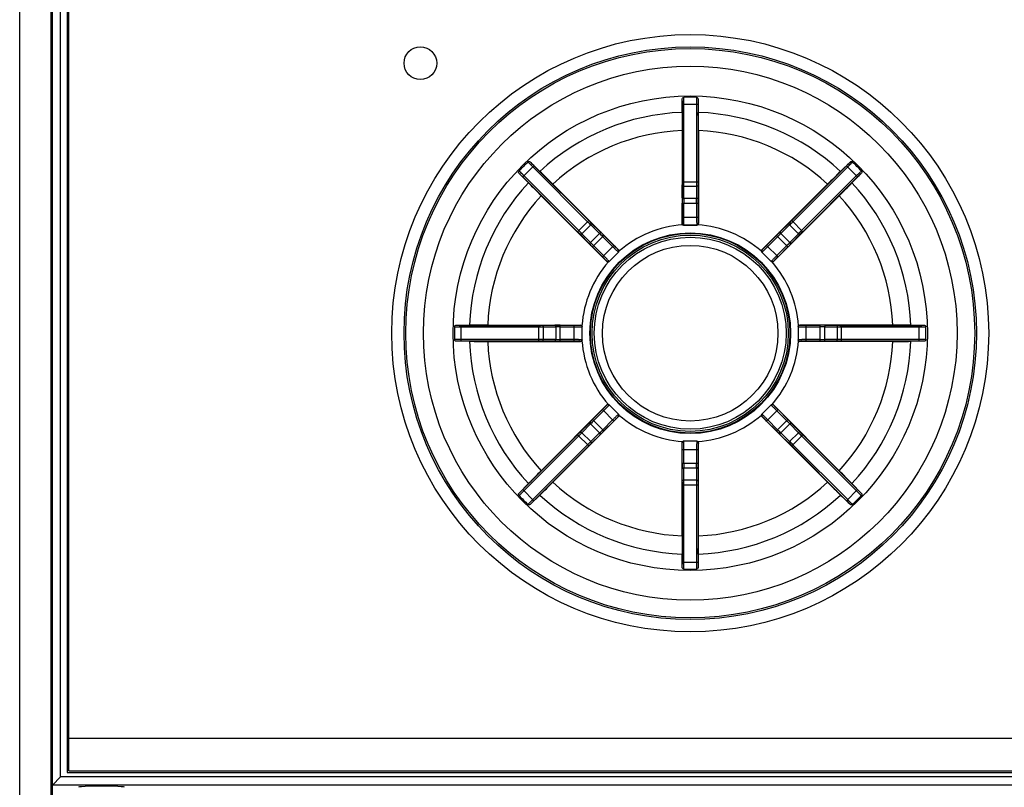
# Model space of a CAD drawing. Header units: millimetres. Extents: x 0 to 1500, y 0 to 2000.
# Tile 16 of 30: x 741 to 801, y 978 to 1025. Entities that reach past the tile are written whole.
import ezdxf

# ---------------------------------------------------------------- set-up
doc = ezdxf.new("R2010")
doc.units = ezdxf.units.MM
doc.header["$LTSCALE"] = 130.37037
doc.layers.get('0').update_dxf_attribs({"linetype": 'CONTINUOUS'})
doc.layers.add('00_COMPONENTS', color=7, linetype='CONTINUOUS')

msp = doc.modelspace()

# ---------------------------------------------------------------- linework, layer by layer
at = {"color": 7, "linetype": 'CONTINUOUS'}
msp.add_line((740.701, 892.476), (740.701, 1068.976), dxfattribs=at)
at = {"layer": '00_COMPONENTS', "color": 7, "linetype": 'CONTINUOUS'}
for p, q in [((743.201, 978.608), (743.201, 1066.976)), ((742.596, 1066.476), (742.596, 888.511)), ((742.701, 888.476), (742.701, 1066.476)), ((743.601, 1066.076), (743.601, 978.876)), ((743.701, 978.976), (743.701, 1065.976)), ((781.207, 1019.221), (781.217, 1020.058)), ((782.185, 1020.058), (782.195, 1019.221)), ((781.22, 1014.982), (781.22, 1019.725)), ((781.22, 1019.725), (782.182, 1019.725)), ((781.32, 1014.982), (781.32, 1019.725)), ((782.082, 1019.725), (782.082, 1014.982)), ((782.182, 1019.725), (782.182, 1014.982)), ((781.201, 1018.11), (781.201, 1012.426)), ((782.201, 1018.11), (782.201, 1012.426)), ((771.462, 1015.284), (772.143, 1015.965)), ((771.909, 1016.202), (772.508, 1015.617)), ((772.072, 1015.894), (775.425, 1012.541)), ((772.143, 1015.965), (775.496, 1012.611)), ((787.906, 1012.611), (791.259, 1015.965)), ((787.977, 1012.541), (791.33, 1015.894)), ((790.894, 1015.617), (791.493, 1016.202)), ((791.259, 1015.965), (791.94, 1015.284)), ((771.809, 1014.919), (771.224, 1015.517)), ((774.816, 1011.931), (771.462, 1015.284)), ((774.886, 1012.001), (771.533, 1015.355)), ((791.869, 1015.355), (788.516, 1012.001)), ((791.94, 1015.284), (788.587, 1011.931)), ((792.178, 1015.517), (791.593, 1014.919)), ((773.298, 1014.836), (777.317, 1010.817)), ((781.21, 1014.007), (781.219, 1014.76)), ((781.22, 1014.982), (782.182, 1014.982)), ((781.31, 1013.952), (781.319, 1014.705)), ((781.319, 1014.705), (782.084, 1014.705)), ((782.084, 1014.705), (782.092, 1013.952)), ((782.184, 1014.76), (782.192, 1014.007)), ((790.105, 1014.836), (786.085, 1010.817)), ((772.59, 1014.129), (776.61, 1010.11)), ((782.092, 1013.952), (781.31, 1013.952)), ((790.812, 1014.129), (786.792, 1010.11)), ((781.208, 1012.826), (781.208, 1013.674)), ((781.208, 1013.674), (782.194, 1013.674)), ((781.308, 1012.826), (781.308, 1013.674)), ((782.094, 1013.674), (782.094, 1012.826)), ((782.194, 1013.674), (782.194, 1012.826)), ((781.208, 1012.826), (782.194, 1012.826)), ((774.816, 1011.931), (775.496, 1012.611)), ((775.081, 1011.804), (775.622, 1012.345)), ((775.622, 1012.345), (776.161, 1011.819)), ((775.654, 1012.455), (776.193, 1011.929)), ((781.301, 1012.326), (781.242, 1012.345)), ((781.301, 1012.326), (782.101, 1012.326)), ((781.701, 1012.326), (781.301, 1012.326)), ((782.101, 1012.326), (781.701, 1012.326)), ((782.16, 1012.345), (782.101, 1012.326)), ((787.21, 1011.929), (787.748, 1012.455)), ((787.241, 1011.819), (787.78, 1012.345)), ((787.78, 1012.345), (788.321, 1011.804)), ((787.906, 1012.611), (788.587, 1011.931)), ((775.498, 1011.234), (774.972, 1011.773)), ((775.608, 1011.266), (775.081, 1011.804)), ((776.161, 1011.819), (775.608, 1011.266)), ((775.732, 1010.998), (776.429, 1011.695)), ((776.358, 1011.624), (776.958, 1011.024)), ((776.429, 1011.695), (777.029, 1011.095)), ((786.373, 1011.095), (786.973, 1011.695)), ((786.444, 1011.024), (787.044, 1011.624)), ((786.973, 1011.695), (787.67, 1010.998)), ((787.794, 1011.266), (787.241, 1011.819)), ((788.321, 1011.804), (787.794, 1011.266)), ((788.431, 1011.773), (787.904, 1011.234)), ((776.332, 1010.398), (775.732, 1010.998)), ((776.403, 1010.468), (775.803, 1011.068)), ((776.332, 1010.398), (777.029, 1011.095)), ((786.373, 1011.095), (787.07, 1010.398)), ((787.599, 1011.068), (786.999, 1010.468)), ((787.67, 1010.998), (787.07, 1010.398)), ((776.751, 1010.11), (777.317, 1010.676)), ((776.751, 1010.11), (777.317, 1010.676)), ((777.345, 1010.731), (777.317, 1010.676)), ((786.085, 1010.676), (786.057, 1010.731)), ((786.085, 1010.676), (786.651, 1010.11)), ((776.751, 1010.11), (776.696, 1010.082)), ((786.706, 1010.082), (786.651, 1010.11)), ((767.369, 1006.21), (768.206, 1006.22)), ((767.702, 1005.245), (767.702, 1006.207)), ((767.702, 1006.207), (772.445, 1006.207)), ((767.702, 1006.107), (772.445, 1006.107)), ((769.317, 1006.226), (775.001, 1006.226)), ((772.445, 1005.245), (772.445, 1006.207)), ((772.667, 1006.208), (773.42, 1006.217)), ((772.722, 1006.108), (773.475, 1006.117)), ((772.722, 1005.343), (772.722, 1006.108)), ((773.475, 1006.117), (773.475, 1005.335)), ((773.752, 1005.233), (773.752, 1006.219)), ((773.752, 1006.219), (774.601, 1006.219)), ((773.752, 1006.119), (774.601, 1006.119)), ((774.601, 1005.233), (774.601, 1006.219)), ((775.082, 1006.185), (775.101, 1006.126)), ((775.101, 1005.326), (775.101, 1006.126)), ((775.101, 1005.326), (775.101, 1006.126)), ((788.301, 1006.126), (788.32, 1006.185)), ((788.301, 1006.126), (788.301, 1005.326)), ((788.301, 1006.126), (788.301, 1005.326)), ((794.085, 1006.226), (788.401, 1006.226)), ((788.801, 1006.219), (789.65, 1006.219)), ((788.801, 1005.233), (788.801, 1006.219)), ((788.801, 1006.119), (789.65, 1006.119)), ((789.65, 1005.233), (789.65, 1006.219)), ((789.927, 1006.117), (790.68, 1006.108)), ((789.927, 1005.335), (789.927, 1006.117)), ((789.983, 1006.217), (790.736, 1006.208)), ((790.68, 1006.108), (790.68, 1005.343)), ((790.957, 1006.207), (795.7, 1006.207)), ((790.957, 1005.245), (790.957, 1006.207)), ((790.957, 1006.107), (795.7, 1006.107)), ((795.196, 1006.22), (796.033, 1006.21)), ((795.7, 1005.245), (795.7, 1006.207)), ((768.206, 1005.232), (767.369, 1005.241)), ((772.445, 1005.344), (767.702, 1005.344)), ((772.445, 1005.245), (767.702, 1005.245)), ((769.317, 1005.226), (775.001, 1005.226)), ((773.42, 1005.235), (772.667, 1005.243)), ((773.475, 1005.335), (772.722, 1005.343)), ((774.601, 1005.333), (773.752, 1005.333)), ((774.601, 1005.233), (773.752, 1005.233)), ((775.101, 1005.326), (775.082, 1005.267)), ((788.32, 1005.267), (788.301, 1005.326)), ((794.085, 1005.226), (788.401, 1005.226)), ((789.65, 1005.333), (788.801, 1005.333)), ((789.65, 1005.233), (788.801, 1005.233)), ((790.68, 1005.343), (789.927, 1005.335)), ((790.736, 1005.243), (789.983, 1005.235)), ((795.7, 1005.344), (790.957, 1005.344)), ((795.7, 1005.245), (790.957, 1005.245)), ((796.033, 1005.241), (795.196, 1005.232)), ((772.59, 997.322), (776.61, 1001.342)), ((776.696, 1001.37), (776.751, 1001.342)), ((777.317, 1000.776), (776.751, 1001.342)), ((777.317, 1000.776), (776.751, 1001.342)), ((786.651, 1001.342), (786.085, 1000.776)), ((786.651, 1001.342), (786.085, 1000.776)), ((786.651, 1001.342), (786.706, 1001.37)), ((790.812, 997.322), (786.792, 1001.342)), ((773.298, 996.615), (777.317, 1000.635)), ((775.732, 1000.454), (776.332, 1001.054)), ((775.803, 1000.383), (776.403, 1000.983)), ((776.332, 1001.054), (777.029, 1000.357)), ((777.317, 1000.776), (777.345, 1000.721)), ((786.057, 1000.721), (786.085, 1000.776)), ((790.105, 996.615), (786.085, 1000.635)), ((786.373, 1000.357), (787.07, 1001.054)), ((786.999, 1000.983), (787.599, 1000.383)), ((787.07, 1001.054), (787.67, 1000.454)), ((774.972, 999.679), (775.498, 1000.217)), ((775.081, 999.647), (775.608, 1000.186)), ((775.608, 1000.186), (776.161, 999.633)), ((775.732, 1000.454), (776.429, 999.757)), ((776.958, 1000.427), (776.358, 999.827)), ((777.029, 1000.357), (776.429, 999.757)), ((786.973, 999.757), (786.373, 1000.357)), ((787.044, 999.827), (786.444, 1000.427)), ((786.973, 999.757), (787.67, 1000.454)), ((787.241, 999.633), (787.794, 1000.186)), ((787.794, 1000.186), (788.321, 999.647)), ((787.904, 1000.217), (788.431, 999.679)), ((771.462, 996.167), (774.816, 999.521)), ((771.533, 996.097), (774.886, 999.45)), ((774.816, 999.521), (775.496, 998.84)), ((775.622, 999.106), (775.081, 999.647)), ((776.161, 999.633), (775.622, 999.106)), ((776.193, 999.523), (775.654, 998.996)), ((787.748, 998.996), (787.21, 999.523)), ((787.78, 999.106), (787.241, 999.633)), ((788.321, 999.647), (787.78, 999.106)), ((787.906, 998.84), (788.587, 999.521)), ((788.516, 999.45), (791.869, 996.097)), ((788.587, 999.521), (791.94, 996.167)), ((775.425, 998.911), (772.072, 995.557)), ((775.496, 998.84), (772.143, 995.487)), ((781.201, 993.341), (781.201, 999.026)), ((781.242, 999.107), (781.301, 999.126)), ((782.101, 999.126), (781.301, 999.126)), ((782.101, 999.126), (781.301, 999.126)), ((782.101, 999.126), (782.16, 999.107)), ((782.201, 993.341), (782.201, 999.026)), ((791.259, 995.487), (787.906, 998.84)), ((791.33, 995.557), (787.977, 998.911)), ((781.208, 997.777), (781.208, 998.626)), ((781.208, 998.626), (782.194, 998.626)), ((781.308, 997.777), (781.308, 998.626)), ((782.094, 998.626), (782.094, 997.777)), ((782.194, 998.626), (782.194, 997.777)), ((781.208, 997.777), (782.194, 997.777)), ((781.219, 996.691), (781.21, 997.444)), ((781.319, 996.747), (781.31, 997.5)), ((781.31, 997.5), (782.092, 997.5)), ((782.092, 997.5), (782.084, 996.747)), ((782.192, 997.444), (782.184, 996.691)), ((771.224, 995.934), (771.809, 996.533)), ((781.22, 991.727), (781.22, 996.469)), ((781.22, 996.469), (782.182, 996.469)), ((782.084, 996.747), (781.319, 996.747)), ((781.32, 991.727), (781.32, 996.469)), ((782.082, 996.469), (782.082, 991.727)), ((782.182, 996.469), (782.182, 991.727)), ((791.593, 996.533), (792.178, 995.934)), ((771.462, 996.167), (772.143, 995.487)), ((772.508, 995.834), (771.909, 995.249)), ((791.493, 995.249), (790.894, 995.834)), ((791.259, 995.487), (791.94, 996.167)), ((781.217, 991.394), (781.207, 992.231)), ((782.195, 992.231), (782.185, 991.394)), ((781.22, 991.727), (782.182, 991.727)), ((743.701, 980.976), (871.701, 980.976)), ((743.701, 978.976), (871.701, 978.976)), ((742.702, 978.108), (743.201, 978.608)), ((872.201, 978.608), (743.201, 978.608)), ((743.601, 978.876), (743.617, 978.892)), ((743.601, 978.876), (871.801, 978.876)), ((742.702, 978.108), (742.701, 978.107)), ((872.7, 978.108), (742.702, 978.108))]:
    msp.add_line(p, q, dxfattribs=at)
for centre, radius in [((781.701, 1005.726), 18.25), ((765.201, 1022.226), 1), ((781.701, 1005.726), 17.5), ((781.701, 1005.726), 17.395), ((781.701, 1005.726), 16.317), ((781.701, 1005.726), 14.5), ((781.701, 1005.726), 6.135), ((781.701, 1005.726), 6.1), ((781.701, 1005.726), 6), ((781.701, 1005.726), 5.868), ((781.701, 1005.726), 5.368)]:
    msp.add_circle(centre, radius, dxfattribs=at)
for centre, radius, start, end in [((781.7, 973.203), 46.94, 89.99901, 90.46825), ((781.702, 973.203), 46.94, 89.53175, 90.00099), ((781.701, 1005.726), 13.504, 92.09705, 132.90295), ((874.579, 1018.172), 93.378, 179.35679, 180.03817), ((679.911, 1018.125), 102.291, 359.99152, 0.61352), ((781.701, 1005.726), 13.504, 47.09705, 87.90295), ((781.701, 1005.726), 12.394, 92.31198, 132.68802), ((781.701, 1005.726), 12.394, 47.31198, 87.68802), ((804.699, 982.728), 46.94, 134.53076, 135.46924), ((758.703, 982.728), 46.94, 44.53076, 45.46924), ((700.956, 942.517), 102.291, 44.99152, 45.61352), ((856.177, 948.852), 93.378, 134.35679, 135.03817), ((781.701, 1005.726), 13.504, 137.09705, 177.90295), ((838.575, 1080.201), 93.378, 224.35679, 225.03817), ((762.588, 1014.97), 18.632, 359.35604, 0.03836), ((752.208, 1014.967), 29.111, 359.48482, 0.03069), ((813.979, 1014.978), 31.896, 179.99314, 180.49135), ((802.596, 1014.979), 20.414, 179.99142, 180.61419), ((718.492, 1086.47), 102.291, 314.99152, 315.61352), ((781.701, 1005.726), 13.504, 2.09705, 42.90295), ((781.701, 1005.726), 12.394, 137.31198, 177.68802), ((811.834, 1013.679), 30.626, 179.38586, 180.00853), ((802.577, 1013.678), 21.269, 179.26305, 180.01022), ((762.682, 1013.69), 19.412, 359.95404, 0.77269), ((754.244, 1013.693), 27.95, 359.96166, 0.64394), ((781.701, 1005.726), 12.394, 2.31198, 42.68802), ((797.982, 1035.092), 31.896, 224.99314, 225.49135), ((789.933, 1027.044), 20.414, 224.99142, 225.61419), ((781.701, 1005.726), 6.635, 93.96513, 131.03489), ((781.301, 1012.426), 0.1, 180.00331, 269.99669), ((782.101, 1012.426), 0.1, 270.0033, 359.9967), ((781.701, 1005.726), 6.635, 48.96513, 86.03487), ((774.722, 1025.777), 18.632, 314.35604, 315.03836), ((767.381, 1033.114), 29.111, 314.48482, 315.03069), ((761.649, 998.747), 18.632, 44.35604, 45.03836), ((754.312, 991.406), 29.111, 44.48482, 45.03069), ((762.621, 997.909), 19.412, 44.95404, 45.77269), ((756.652, 991.945), 27.95, 44.96166, 45.64394), ((808.632, 990.043), 30.626, 134.38586, 135.00853), ((802.086, 996.588), 21.269, 134.26305, 135.01022), ((811.067, 989.445), 31.896, 134.99314, 135.49135), ((803.019, 997.494), 20.414, 134.99142, 135.61419), ((797.384, 1032.657), 30.626, 224.38586, 225.00853), ((790.839, 1026.111), 21.269, 224.26305, 225.01022), ((773.884, 1024.806), 19.412, 314.95404, 315.77269), ((767.92, 1030.774), 27.95, 314.96166, 315.64394), ((777.246, 1010.746), 0.1, 315.0033, 44.9967), ((786.156, 1010.746), 0.1, 135.00331, 224.99669), ((781.701, 1005.726), 6.635, 138.96512, 176.03401), ((776.681, 1010.181), 0.1, 225.00331, 314.99669), ((786.722, 1010.181), 0.1, 225.0033, 314.9967), ((781.701, 1005.726), 6.635, 3.96485, 41.03484), ((814.225, 1005.726), 46.94, 179.53076, 180.46924), ((769.302, 903.935), 102.291, 89.99152, 90.61352), ((772.448, 1026.621), 20.414, 269.99142, 270.61419), ((772.449, 1038.003), 31.896, 269.99314, 270.49135), ((773.734, 978.269), 27.95, 89.96166, 90.64394), ((773.737, 986.707), 19.412, 89.95404, 90.77269), ((775.001, 1006.126), 0.1, 0.0033, 89.9967), ((788.401, 1006.126), 0.1, 90.00331, 179.99669), ((789.654, 975.593), 30.626, 89.38586, 90.00853), ((789.653, 984.85), 21.269, 89.26305, 90.01022), ((790.942, 1035.218), 29.111, 269.48482, 270.03069), ((790.945, 1024.839), 18.632, 269.35604, 270.03836), ((794.148, 912.848), 93.378, 89.35679, 90.03817), ((749.178, 1005.726), 46.94, 359.53076, 0.46924), ((781.701, 1005.726), 13.504, 182.09705, 222.90295), ((769.255, 1098.604), 93.378, 269.35679, 270.03817), ((781.701, 1005.726), 12.394, 182.31198, 222.68802), ((772.46, 976.233), 29.111, 89.48482, 90.03069), ((772.457, 986.612), 18.632, 89.35604, 90.03836), ((773.748, 1035.858), 30.626, 269.38586, 270.00853), ((773.749, 1026.602), 21.269, 269.26305, 270.01022), ((775.001, 1005.326), 0.1, 270.00331, 359.99669), ((781.701, 1005.726), 6.635, 183.96485, 221.03484), ((781.701, 1005.726), 6.635, 318.96512, 356.03401), ((788.401, 1005.326), 0.1, 180.0033, 269.9967), ((789.665, 1024.744), 19.412, 269.95404, 270.77269), ((789.668, 1033.183), 27.95, 269.96166, 270.64394), ((790.954, 973.448), 31.896, 89.99314, 90.49135), ((790.954, 984.831), 20.414, 89.99142, 90.61419), ((781.701, 1005.726), 12.394, 317.31198, 357.68802), ((781.701, 1005.726), 13.504, 317.09705, 357.90295), ((794.101, 1107.516), 102.291, 269.99152, 270.61352), ((776.681, 1001.271), 0.1, 45.0033, 134.9967), ((786.722, 1001.271), 0.1, 45.00331, 134.99669), ((777.246, 1000.705), 0.1, 315.00331, 44.99669), ((781.701, 1005.726), 6.635, 228.96513, 266.03487), ((781.701, 1005.726), 6.635, 273.96513, 311.03489), ((786.156, 1000.705), 0.1, 135.0033, 224.9967), ((795.482, 980.677), 27.95, 134.96166, 135.64394), ((789.518, 986.646), 19.412, 134.95404, 135.77269), ((772.563, 985.341), 21.269, 44.26305, 45.01022), ((766.018, 978.795), 30.626, 44.38586, 45.00853), ((760.383, 1013.958), 20.414, 314.99142, 315.61419), ((752.335, 1022.007), 31.896, 314.99314, 315.49135), ((761.316, 1014.864), 21.269, 314.26305, 315.01022), ((754.77, 1021.409), 30.626, 314.38586, 315.00853), ((806.75, 1019.507), 27.95, 224.96166, 225.64394), ((800.781, 1013.543), 19.412, 224.95404, 225.77269), ((809.09, 1020.046), 29.111, 224.48482, 225.03069), ((801.753, 1012.705), 18.632, 224.35604, 225.03836), ((796.021, 978.337), 29.111, 134.48482, 135.03069), ((788.68, 985.674), 18.632, 134.35604, 135.03836), ((781.301, 999.026), 0.1, 90.0033, 179.9967), ((782.101, 999.026), 0.1, 0.00331, 89.99669), ((773.469, 984.408), 20.414, 44.99142, 45.61419), ((765.42, 976.36), 31.896, 44.99314, 45.49135), ((809.158, 997.758), 27.95, 179.96166, 180.64394), ((800.72, 997.762), 19.412, 179.95404, 180.77269), ((760.825, 997.773), 21.269, 359.26305, 0.01022), ((751.568, 997.773), 30.626, 359.38586, 0.00853), ((844.91, 924.981), 102.291, 134.99152, 135.61352), ((724.828, 931.25), 93.378, 44.35679, 45.03817), ((707.226, 1062.599), 93.378, 314.35679, 315.03817), ((781.701, 1005.726), 12.394, 227.31198, 267.68802), ((760.806, 996.472), 20.414, 359.99142, 0.61419), ((749.424, 996.473), 31.896, 359.99314, 0.49135), ((811.194, 996.485), 29.111, 179.48482, 180.03069), ((800.814, 996.482), 18.632, 179.35604, 180.03836), ((781.701, 1005.726), 12.394, 272.31198, 312.68802), ((862.446, 1068.935), 102.291, 224.99152, 225.61352), ((781.701, 1005.726), 13.504, 227.09705, 267.90295), ((781.701, 1005.726), 13.504, 272.09705, 312.90295), ((804.699, 1028.723), 46.94, 224.53076, 225.46924), ((758.703, 1028.723), 46.94, 314.53076, 315.46924), ((883.492, 993.326), 102.291, 179.99152, 180.61352), ((688.823, 993.279), 93.378, 359.35679, 0.03817), ((781.7, 1038.249), 46.94, 269.53175, 270.00099), ((781.702, 1038.249), 46.94, 269.99901, 270.46825)]:
    msp.add_arc(centre, radius, start, end, dxfattribs=at)
msp.add_ellipse((745.701, 977.976), major_axis=(1.4, 0), ratio=0.052408, start_param=-0.000915, end_param=3.142507, dxfattribs=at)
for points, knots in [([(781.217, 1020.058), (781.217, 1020.08), (781.243, 1020.126), (781.292, 1020.141), (781.317, 1020.141)], [0, 0, 0, 0, 0.468272, 1, 1, 1, 1]), ([(781.22, 1019.725), (781.22, 1019.757), (781.22, 1019.868), (781.219, 1019.979), (781.217, 1020.058)], [0, 0, 0, 0, 0.292381, 1, 1, 1, 1]), ([(781.32, 1019.725), (781.32, 1019.765), (781.319, 1019.904), (781.319, 1020.043), (781.317, 1020.141)], [0, 0, 0, 0, 0.292415, 1, 1, 1, 1]), ([(782.086, 1020.141), (782.085, 1020.114), (782.083, 1019.976), (782.082, 1019.837), (782.082, 1019.725)], [0, 0, 0, 0, 0.191988, 1, 1, 1, 1]), ([(782.086, 1020.141), (782.11, 1020.141), (782.159, 1020.126), (782.185, 1020.08), (782.185, 1020.058)], [0, 0, 0, 0, 0.531729, 1, 1, 1, 1]), ([(782.185, 1020.058), (782.185, 1020.036), (782.183, 1019.925), (782.182, 1019.814), (782.182, 1019.725)], [0, 0, 0, 0, 0.19204, 1, 1, 1, 1]), ([(771.78, 1016.191), (771.798, 1016.208), (771.842, 1016.232), (771.894, 1016.218), (771.909, 1016.202)], [0, 0, 0, 0, 0.531729, 1, 1, 1, 1]), ([(771.78, 1016.191), (771.798, 1016.172), (771.895, 1016.072), (771.993, 1015.973), (772.072, 1015.894)], [0, 0, 0, 0, 0.191988, 1, 1, 1, 1]), ([(771.909, 1016.202), (771.924, 1016.187), (772.001, 1016.107), (772.079, 1016.028), (772.143, 1015.965)], [0, 0, 0, 0, 0.19204, 1, 1, 1, 1]), ([(791.259, 1015.965), (791.282, 1015.988), (791.361, 1016.066), (791.439, 1016.146), (791.493, 1016.202)], [0, 0, 0, 0, 0.292381, 1, 1, 1, 1]), ([(791.33, 1015.894), (791.359, 1015.923), (791.457, 1016.021), (791.554, 1016.12), (791.622, 1016.191)], [0, 0, 0, 0, 0.292415, 1, 1, 1, 1]), ([(791.493, 1016.202), (791.508, 1016.218), (791.56, 1016.232), (791.605, 1016.208), (791.622, 1016.191)], [0, 0, 0, 0, 0.468272, 1, 1, 1, 1]), ([(771.224, 1015.517), (771.209, 1015.533), (771.194, 1015.585), (771.219, 1015.629), (771.236, 1015.647)], [0, 0, 0, 0, 0.468272, 1, 1, 1, 1]), ([(771.462, 1015.284), (771.439, 1015.307), (771.36, 1015.385), (771.281, 1015.463), (771.224, 1015.517)], [0, 0, 0, 0, 0.292381, 1, 1, 1, 1]), ([(771.533, 1015.355), (771.504, 1015.384), (771.406, 1015.482), (771.307, 1015.579), (771.236, 1015.647)], [0, 0, 0, 0, 0.292415, 1, 1, 1, 1]), ([(792.166, 1015.647), (792.147, 1015.629), (792.047, 1015.532), (791.949, 1015.434), (791.869, 1015.355)], [0, 0, 0, 0, 0.191988, 1, 1, 1, 1]), ([(792.178, 1015.517), (792.162, 1015.503), (792.082, 1015.426), (792.004, 1015.348), (791.94, 1015.284)], [0, 0, 0, 0, 0.19204, 1, 1, 1, 1]), ([(792.166, 1015.647), (792.183, 1015.629), (792.208, 1015.585), (792.193, 1015.533), (792.178, 1015.517)], [0, 0, 0, 0, 0.531729, 1, 1, 1, 1]), ([(781.219, 1014.76), (781.219, 1014.753), (781.237, 1014.714), (781.286, 1014.705), (781.319, 1014.705)], [0, 0, 0, 0, 0.186443, 1, 1, 1, 1]), ([(782.184, 1014.76), (782.183, 1014.753), (782.165, 1014.714), (782.116, 1014.705), (782.084, 1014.705)], [0, 0, 0, 0, 0.186443, 1, 1, 1, 1]), ([(781.21, 1014.007), (781.21, 1014), (781.228, 1013.961), (781.277, 1013.952), (781.31, 1013.952)], [0, 0, 0, 0, 0.186443, 1, 1, 1, 1]), ([(782.192, 1014.007), (782.192, 1014), (782.174, 1013.961), (782.125, 1013.952), (782.092, 1013.952)], [0, 0, 0, 0, 0.186443, 1, 1, 1, 1]), ([(781.201, 1012.426), (781.203, 1012.428), (781.201, 1012.441), (781.205, 1012.462), (781.205, 1012.5), (781.206, 1012.549), (781.207, 1012.609), (781.208, 1012.702), (781.208, 1012.775), (781.208, 1012.826)], [0, 0, 0, 0, 0.022447, 0.081477, 0.174993, 0.299478, 0.45021, 0.621495, 1, 1, 1, 1]), ([(781.301, 1012.326), (781.304, 1012.329), (781.301, 1012.344), (781.305, 1012.372), (781.305, 1012.419), (781.306, 1012.48), (781.307, 1012.554), (781.308, 1012.671), (781.308, 1012.763), (781.308, 1012.826)], [0, 0, 0, 0, 0.022358, 0.081372, 0.174888, 0.299386, 0.450137, 0.621445, 1, 1, 1, 1]), ([(782.094, 1012.826), (782.094, 1012.763), (782.094, 1012.671), (782.095, 1012.554), (782.096, 1012.48), (782.097, 1012.418), (782.097, 1012.372), (782.101, 1012.344), (782.099, 1012.329), (782.101, 1012.326)], [0, 0, 0, 0, 0.379097, 0.550552, 0.701234, 0.825544, 0.918837, 0.977699, 1, 1, 1, 1]), ([(782.194, 1012.826), (782.194, 1012.775), (782.194, 1012.702), (782.195, 1012.608), (782.196, 1012.549), (782.197, 1012.5), (782.197, 1012.462), (782.201, 1012.441), (782.199, 1012.428), (782.201, 1012.426)], [0, 0, 0, 0, 0.379047, 0.550479, 0.701141, 0.825439, 0.918732, 0.977612, 1, 1, 1, 1]), ([(775.654, 1012.455), (775.659, 1012.45), (775.674, 1012.409), (775.645, 1012.369), (775.622, 1012.345)], [0, 0, 0, 0, 0.186443, 1, 1, 1, 1]), ([(787.748, 1012.455), (787.743, 1012.45), (787.728, 1012.409), (787.757, 1012.369), (787.78, 1012.345)], [0, 0, 0, 0, 0.186443, 1, 1, 1, 1]), ([(774.972, 1011.773), (774.977, 1011.768), (775.018, 1011.753), (775.058, 1011.782), (775.081, 1011.804)], [0, 0, 0, 0, 0.186443, 1, 1, 1, 1]), ([(776.193, 1011.929), (776.198, 1011.924), (776.213, 1011.883), (776.184, 1011.842), (776.161, 1011.819)], [0, 0, 0, 0, 0.186443, 1, 1, 1, 1]), ([(787.21, 1011.929), (787.204, 1011.924), (787.19, 1011.883), (787.218, 1011.842), (787.241, 1011.819)], [0, 0, 0, 0, 0.186443, 1, 1, 1, 1]), ([(788.431, 1011.773), (788.425, 1011.768), (788.385, 1011.753), (788.344, 1011.782), (788.321, 1011.804)], [0, 0, 0, 0, 0.186443, 1, 1, 1, 1]), ([(775.498, 1011.234), (775.503, 1011.229), (775.544, 1011.214), (775.584, 1011.243), (775.608, 1011.266)], [0, 0, 0, 0, 0.186443, 1, 1, 1, 1]), ([(776.958, 1011.024), (777.003, 1010.98), (777.068, 1010.915), (777.151, 1010.833), (777.205, 1010.781), (777.249, 1010.738), (777.282, 1010.705), (777.304, 1010.688), (777.313, 1010.676), (777.317, 1010.676)], [0, 0, 0, 0, 0.379097, 0.550552, 0.701234, 0.825544, 0.918837, 0.977699, 1, 1, 1, 1]), ([(777.029, 1011.095), (777.065, 1011.059), (777.117, 1011.007), (777.184, 1010.942), (777.226, 1010.9), (777.262, 1010.867), (777.288, 1010.84), (777.306, 1010.827), (777.314, 1010.817), (777.317, 1010.817)], [0, 0, 0, 0, 0.379047, 0.550479, 0.701141, 0.825439, 0.918732, 0.977612, 1, 1, 1, 1]), ([(786.085, 1010.817), (786.088, 1010.817), (786.096, 1010.827), (786.114, 1010.84), (786.14, 1010.867), (786.176, 1010.9), (786.219, 1010.942), (786.285, 1011.007), (786.337, 1011.059), (786.373, 1011.095)], [0, 0, 0, 0, 0.022447, 0.081477, 0.174993, 0.299478, 0.45021, 0.621495, 1, 1, 1, 1]), ([(786.085, 1010.676), (786.089, 1010.676), (786.098, 1010.688), (786.121, 1010.705), (786.153, 1010.739), (786.198, 1010.781), (786.251, 1010.833), (786.334, 1010.915), (786.399, 1010.98), (786.444, 1011.024)], [0, 0, 0, 0, 0.022358, 0.081372, 0.174888, 0.299386, 0.450137, 0.621445, 1, 1, 1, 1]), ([(787.904, 1011.234), (787.899, 1011.229), (787.858, 1011.214), (787.818, 1011.243), (787.794, 1011.266)], [0, 0, 0, 0, 0.186443, 1, 1, 1, 1]), ([(776.61, 1010.11), (776.61, 1010.113), (776.6, 1010.121), (776.587, 1010.139), (776.56, 1010.165), (776.527, 1010.201), (776.485, 1010.243), (776.419, 1010.31), (776.368, 1010.362), (776.332, 1010.398)], [0, 0, 0, 0, 0.022447, 0.081477, 0.174993, 0.299478, 0.45021, 0.621495, 1, 1, 1, 1]), ([(776.751, 1010.11), (776.751, 1010.114), (776.738, 1010.123), (776.722, 1010.145), (776.688, 1010.178), (776.646, 1010.223), (776.594, 1010.276), (776.512, 1010.359), (776.447, 1010.424), (776.403, 1010.468)], [0, 0, 0, 0, 0.022358, 0.081372, 0.174888, 0.299386, 0.450137, 0.621445, 1, 1, 1, 1]), ([(786.999, 1010.468), (786.955, 1010.424), (786.89, 1010.359), (786.808, 1010.275), (786.756, 1010.222), (786.714, 1010.178), (786.68, 1010.145), (786.664, 1010.123), (786.651, 1010.114), (786.651, 1010.11)], [0, 0, 0, 0, 0.379097, 0.550552, 0.701234, 0.825544, 0.918837, 0.977699, 1, 1, 1, 1]), ([(787.07, 1010.398), (787.034, 1010.362), (786.983, 1010.31), (786.917, 1010.243), (786.875, 1010.201), (786.842, 1010.165), (786.815, 1010.139), (786.802, 1010.121), (786.792, 1010.113), (786.792, 1010.11)], [0, 0, 0, 0, 0.379047, 0.550479, 0.701141, 0.825439, 0.918732, 0.977612, 1, 1, 1, 1]), ([(767.286, 1006.11), (767.286, 1006.135), (767.301, 1006.184), (767.347, 1006.21), (767.369, 1006.21)], [0, 0, 0, 0, 0.531729, 1, 1, 1, 1]), ([(767.286, 1006.11), (767.313, 1006.11), (767.451, 1006.108), (767.59, 1006.107), (767.702, 1006.107)], [0, 0, 0, 0, 0.191988, 1, 1, 1, 1]), ([(767.369, 1006.21), (767.391, 1006.21), (767.502, 1006.208), (767.613, 1006.207), (767.702, 1006.207)], [0, 0, 0, 0, 0.19204, 1, 1, 1, 1]), ([(772.667, 1006.208), (772.674, 1006.208), (772.713, 1006.19), (772.722, 1006.141), (772.722, 1006.108)], [0, 0, 0, 0, 0.186443, 1, 1, 1, 1]), ([(773.42, 1006.217), (773.427, 1006.217), (773.466, 1006.199), (773.475, 1006.15), (773.475, 1006.117)], [0, 0, 0, 0, 0.186443, 1, 1, 1, 1]), ([(774.601, 1006.219), (774.652, 1006.219), (774.725, 1006.219), (774.818, 1006.22), (774.878, 1006.221), (774.927, 1006.222), (774.965, 1006.222), (774.986, 1006.225), (774.999, 1006.224), (775.001, 1006.226)], [0, 0, 0, 0, 0.379047, 0.550479, 0.701141, 0.825439, 0.918732, 0.977612, 1, 1, 1, 1]), ([(774.601, 1006.119), (774.664, 1006.119), (774.756, 1006.119), (774.873, 1006.12), (774.947, 1006.121), (775.008, 1006.122), (775.055, 1006.122), (775.083, 1006.126), (775.098, 1006.123), (775.101, 1006.126)], [0, 0, 0, 0, 0.379097, 0.550552, 0.701234, 0.825544, 0.918837, 0.977699, 1, 1, 1, 1]), ([(788.301, 1006.126), (788.304, 1006.123), (788.319, 1006.126), (788.347, 1006.122), (788.394, 1006.122), (788.455, 1006.121), (788.53, 1006.12), (788.646, 1006.119), (788.738, 1006.119), (788.801, 1006.119)], [0, 0, 0, 0, 0.022358, 0.081372, 0.174888, 0.299386, 0.450137, 0.621445, 1, 1, 1, 1]), ([(788.401, 1006.226), (788.403, 1006.224), (788.416, 1006.225), (788.438, 1006.222), (788.475, 1006.222), (788.524, 1006.221), (788.584, 1006.22), (788.677, 1006.219), (788.751, 1006.219), (788.801, 1006.219)], [0, 0, 0, 0, 0.022447, 0.081477, 0.174993, 0.299478, 0.45021, 0.621495, 1, 1, 1, 1]), ([(789.983, 1006.217), (789.975, 1006.217), (789.936, 1006.199), (789.927, 1006.15), (789.927, 1006.117)], [0, 0, 0, 0, 0.186443, 1, 1, 1, 1]), ([(790.736, 1006.208), (790.728, 1006.208), (790.689, 1006.19), (790.68, 1006.141), (790.68, 1006.108)], [0, 0, 0, 0, 0.186443, 1, 1, 1, 1]), ([(795.7, 1006.207), (795.732, 1006.207), (795.843, 1006.207), (795.954, 1006.208), (796.033, 1006.21)], [0, 0, 0, 0, 0.292381, 1, 1, 1, 1]), ([(795.7, 1006.107), (795.741, 1006.107), (795.879, 1006.107), (796.018, 1006.108), (796.116, 1006.11)], [0, 0, 0, 0, 0.292415, 1, 1, 1, 1]), ([(796.033, 1006.21), (796.055, 1006.21), (796.102, 1006.184), (796.116, 1006.135), (796.116, 1006.11)], [0, 0, 0, 0, 0.468272, 1, 1, 1, 1]), ([(767.702, 1005.344), (767.662, 1005.344), (767.523, 1005.344), (767.384, 1005.343), (767.286, 1005.341)], [0, 0, 0, 0, 0.292415, 1, 1, 1, 1]), ([(767.369, 1005.241), (767.347, 1005.242), (767.301, 1005.268), (767.286, 1005.317), (767.286, 1005.341)], [0, 0, 0, 0, 0.468272, 1, 1, 1, 1]), ([(767.702, 1005.245), (767.67, 1005.245), (767.559, 1005.244), (767.448, 1005.243), (767.369, 1005.241)], [0, 0, 0, 0, 0.292381, 1, 1, 1, 1]), ([(772.667, 1005.243), (772.674, 1005.244), (772.713, 1005.262), (772.722, 1005.311), (772.722, 1005.343)], [0, 0, 0, 0, 0.186443, 1, 1, 1, 1]), ([(773.42, 1005.235), (773.427, 1005.235), (773.466, 1005.253), (773.475, 1005.302), (773.475, 1005.335)], [0, 0, 0, 0, 0.186443, 1, 1, 1, 1]), ([(775.101, 1005.326), (775.098, 1005.328), (775.083, 1005.326), (775.055, 1005.33), (775.008, 1005.329), (774.947, 1005.331), (774.873, 1005.332), (774.756, 1005.333), (774.664, 1005.333), (774.601, 1005.333)], [0, 0, 0, 0, 0.022358, 0.081372, 0.174888, 0.299386, 0.450137, 0.621445, 1, 1, 1, 1]), ([(775.001, 1005.226), (774.999, 1005.228), (774.986, 1005.226), (774.964, 1005.23), (774.927, 1005.23), (774.878, 1005.231), (774.818, 1005.232), (774.725, 1005.233), (774.651, 1005.233), (774.601, 1005.233)], [0, 0, 0, 0, 0.022447, 0.081477, 0.174993, 0.299478, 0.45021, 0.621495, 1, 1, 1, 1]), ([(788.801, 1005.333), (788.738, 1005.333), (788.646, 1005.333), (788.529, 1005.332), (788.455, 1005.331), (788.394, 1005.329), (788.347, 1005.33), (788.319, 1005.326), (788.304, 1005.328), (788.301, 1005.326)], [0, 0, 0, 0, 0.379097, 0.550552, 0.701234, 0.825544, 0.918837, 0.977699, 1, 1, 1, 1]), ([(788.801, 1005.233), (788.751, 1005.233), (788.677, 1005.233), (788.584, 1005.232), (788.524, 1005.231), (788.475, 1005.23), (788.438, 1005.23), (788.416, 1005.226), (788.403, 1005.228), (788.401, 1005.226)], [0, 0, 0, 0, 0.379047, 0.550479, 0.701141, 0.825439, 0.918732, 0.977612, 1, 1, 1, 1]), ([(789.983, 1005.235), (789.975, 1005.235), (789.936, 1005.253), (789.927, 1005.302), (789.927, 1005.335)], [0, 0, 0, 0, 0.186443, 1, 1, 1, 1]), ([(790.736, 1005.243), (790.728, 1005.244), (790.689, 1005.262), (790.68, 1005.311), (790.68, 1005.343)], [0, 0, 0, 0, 0.186443, 1, 1, 1, 1]), ([(796.116, 1005.341), (796.09, 1005.342), (795.951, 1005.344), (795.812, 1005.344), (795.7, 1005.344)], [0, 0, 0, 0, 0.191988, 1, 1, 1, 1]), ([(796.033, 1005.241), (796.012, 1005.242), (795.901, 1005.244), (795.79, 1005.245), (795.7, 1005.245)], [0, 0, 0, 0, 0.19204, 1, 1, 1, 1]), ([(796.116, 1005.341), (796.116, 1005.317), (796.102, 1005.268), (796.055, 1005.242), (796.033, 1005.241)], [0, 0, 0, 0, 0.531729, 1, 1, 1, 1]), ([(776.332, 1001.054), (776.368, 1001.09), (776.42, 1001.142), (776.485, 1001.208), (776.527, 1001.251), (776.56, 1001.287), (776.587, 1001.313), (776.6, 1001.331), (776.61, 1001.339), (776.61, 1001.342)], [0, 0, 0, 0, 0.379047, 0.550479, 0.701141, 0.825439, 0.918732, 0.977612, 1, 1, 1, 1]), ([(776.403, 1000.983), (776.447, 1001.028), (776.512, 1001.093), (776.594, 1001.176), (776.646, 1001.229), (776.688, 1001.274), (776.722, 1001.306), (776.739, 1001.329), (776.751, 1001.338), (776.751, 1001.342)], [0, 0, 0, 0, 0.379097, 0.550552, 0.701234, 0.825544, 0.918837, 0.977699, 1, 1, 1, 1]), ([(786.651, 1001.342), (786.651, 1001.338), (786.664, 1001.329), (786.68, 1001.306), (786.714, 1001.273), (786.756, 1001.229), (786.808, 1001.176), (786.89, 1001.093), (786.955, 1001.028), (786.999, 1000.983)], [0, 0, 0, 0, 0.022358, 0.081372, 0.174888, 0.299386, 0.450137, 0.621445, 1, 1, 1, 1]), ([(786.792, 1001.342), (786.792, 1001.339), (786.802, 1001.331), (786.815, 1001.313), (786.842, 1001.287), (786.876, 1001.251), (786.917, 1001.208), (786.983, 1001.142), (787.034, 1001.09), (787.07, 1001.054)], [0, 0, 0, 0, 0.022447, 0.081477, 0.174993, 0.299478, 0.45021, 0.621495, 1, 1, 1, 1]), ([(777.317, 1000.776), (777.313, 1000.776), (777.304, 1000.763), (777.282, 1000.747), (777.249, 1000.713), (777.204, 1000.671), (777.151, 1000.619), (777.068, 1000.537), (777.003, 1000.472), (776.958, 1000.427)], [0, 0, 0, 0, 0.022358, 0.081372, 0.174888, 0.299386, 0.450137, 0.621445, 1, 1, 1, 1]), ([(777.317, 1000.635), (777.314, 1000.635), (777.306, 1000.624), (777.288, 1000.612), (777.262, 1000.585), (777.226, 1000.551), (777.184, 1000.509), (777.117, 1000.444), (777.065, 1000.392), (777.029, 1000.357)], [0, 0, 0, 0, 0.022447, 0.081477, 0.174993, 0.299478, 0.45021, 0.621495, 1, 1, 1, 1]), ([(786.444, 1000.427), (786.399, 1000.472), (786.334, 1000.537), (786.251, 1000.619), (786.198, 1000.671), (786.153, 1000.713), (786.12, 1000.747), (786.098, 1000.763), (786.089, 1000.776), (786.085, 1000.776)], [0, 0, 0, 0, 0.379097, 0.550552, 0.701234, 0.825544, 0.918837, 0.977699, 1, 1, 1, 1]), ([(786.373, 1000.357), (786.337, 1000.392), (786.285, 1000.444), (786.218, 1000.51), (786.176, 1000.551), (786.14, 1000.585), (786.114, 1000.612), (786.096, 1000.624), (786.088, 1000.635), (786.085, 1000.635)], [0, 0, 0, 0, 0.379047, 0.550479, 0.701141, 0.825439, 0.918732, 0.977612, 1, 1, 1, 1]), ([(775.498, 1000.217), (775.503, 1000.222), (775.544, 1000.237), (775.584, 1000.209), (775.608, 1000.186)], [0, 0, 0, 0, 0.186443, 1, 1, 1, 1]), ([(787.904, 1000.217), (787.899, 1000.222), (787.858, 1000.237), (787.818, 1000.209), (787.794, 1000.186)], [0, 0, 0, 0, 0.186443, 1, 1, 1, 1]), ([(774.972, 999.679), (774.977, 999.684), (775.018, 999.699), (775.058, 999.67), (775.081, 999.647)], [0, 0, 0, 0, 0.186443, 1, 1, 1, 1]), ([(776.193, 999.523), (776.198, 999.528), (776.213, 999.569), (776.184, 999.609), (776.161, 999.633)], [0, 0, 0, 0, 0.186443, 1, 1, 1, 1]), ([(787.21, 999.523), (787.204, 999.528), (787.19, 999.569), (787.218, 999.609), (787.241, 999.633)], [0, 0, 0, 0, 0.186443, 1, 1, 1, 1]), ([(788.431, 999.679), (788.425, 999.684), (788.385, 999.699), (788.344, 999.67), (788.321, 999.647)], [0, 0, 0, 0, 0.186443, 1, 1, 1, 1]), ([(775.654, 998.996), (775.659, 999.002), (775.674, 999.042), (775.645, 999.083), (775.622, 999.106)], [0, 0, 0, 0, 0.186443, 1, 1, 1, 1]), ([(781.208, 998.626), (781.208, 998.676), (781.208, 998.75), (781.207, 998.843), (781.206, 998.903), (781.205, 998.952), (781.205, 998.989), (781.201, 999.011), (781.203, 999.024), (781.201, 999.026)], [0, 0, 0, 0, 0.379047, 0.550479, 0.701141, 0.825439, 0.918732, 0.977612, 1, 1, 1, 1]), ([(781.308, 998.626), (781.308, 998.689), (781.308, 998.781), (781.307, 998.898), (781.306, 998.972), (781.305, 999.033), (781.305, 999.08), (781.301, 999.108), (781.304, 999.123), (781.301, 999.126)], [0, 0, 0, 0, 0.379097, 0.550552, 0.701234, 0.825544, 0.918837, 0.977699, 1, 1, 1, 1]), ([(782.101, 999.126), (782.099, 999.123), (782.101, 999.108), (782.097, 999.08), (782.097, 999.033), (782.096, 998.972), (782.095, 998.897), (782.094, 998.781), (782.094, 998.689), (782.094, 998.626)], [0, 0, 0, 0, 0.022358, 0.081372, 0.174888, 0.299386, 0.450137, 0.621445, 1, 1, 1, 1]), ([(782.201, 999.026), (782.199, 999.024), (782.201, 999.011), (782.197, 998.989), (782.197, 998.951), (782.196, 998.903), (782.195, 998.843), (782.194, 998.75), (782.194, 998.676), (782.194, 998.626)], [0, 0, 0, 0, 0.022447, 0.081477, 0.174993, 0.299478, 0.45021, 0.621495, 1, 1, 1, 1]), ([(787.748, 998.996), (787.743, 999.002), (787.728, 999.042), (787.757, 999.083), (787.78, 999.106)], [0, 0, 0, 0, 0.186443, 1, 1, 1, 1]), ([(781.21, 997.444), (781.21, 997.452), (781.228, 997.491), (781.277, 997.5), (781.31, 997.5)], [0, 0, 0, 0, 0.186443, 1, 1, 1, 1]), ([(782.192, 997.444), (782.192, 997.452), (782.174, 997.491), (782.125, 997.5), (782.092, 997.5)], [0, 0, 0, 0, 0.186443, 1, 1, 1, 1]), ([(781.219, 996.691), (781.219, 996.699), (781.237, 996.738), (781.286, 996.747), (781.319, 996.747)], [0, 0, 0, 0, 0.186443, 1, 1, 1, 1]), ([(782.184, 996.691), (782.183, 996.699), (782.165, 996.738), (782.116, 996.747), (782.084, 996.747)], [0, 0, 0, 0, 0.186443, 1, 1, 1, 1]), ([(771.236, 995.805), (771.219, 995.822), (771.194, 995.867), (771.209, 995.919), (771.224, 995.934)], [0, 0, 0, 0, 0.531729, 1, 1, 1, 1]), ([(771.224, 995.934), (771.24, 995.949), (771.32, 996.026), (771.399, 996.104), (771.462, 996.167)], [0, 0, 0, 0, 0.19204, 1, 1, 1, 1]), ([(771.236, 995.805), (771.255, 995.823), (771.355, 995.92), (771.453, 996.017), (771.533, 996.097)], [0, 0, 0, 0, 0.191988, 1, 1, 1, 1]), ([(791.869, 996.097), (791.898, 996.068), (791.996, 995.97), (792.095, 995.873), (792.166, 995.805)], [0, 0, 0, 0, 0.292415, 1, 1, 1, 1]), ([(791.94, 996.167), (791.963, 996.144), (792.042, 996.066), (792.121, 995.988), (792.178, 995.934)], [0, 0, 0, 0, 0.292381, 1, 1, 1, 1]), ([(792.178, 995.934), (792.193, 995.919), (792.208, 995.867), (792.183, 995.822), (792.166, 995.805)], [0, 0, 0, 0, 0.468272, 1, 1, 1, 1]), ([(772.072, 995.557), (772.043, 995.529), (771.945, 995.43), (771.848, 995.332), (771.78, 995.261)], [0, 0, 0, 0, 0.292415, 1, 1, 1, 1]), ([(771.909, 995.249), (771.894, 995.234), (771.842, 995.219), (771.798, 995.243), (771.78, 995.261)], [0, 0, 0, 0, 0.468272, 1, 1, 1, 1]), ([(772.143, 995.487), (772.12, 995.464), (772.041, 995.385), (771.964, 995.306), (771.909, 995.249)], [0, 0, 0, 0, 0.292381, 1, 1, 1, 1]), ([(791.493, 995.249), (791.478, 995.265), (791.401, 995.345), (791.323, 995.423), (791.259, 995.487)], [0, 0, 0, 0, 0.19204, 1, 1, 1, 1]), ([(791.622, 995.261), (791.604, 995.28), (791.507, 995.38), (791.409, 995.478), (791.33, 995.557)], [0, 0, 0, 0, 0.191988, 1, 1, 1, 1]), ([(791.622, 995.261), (791.605, 995.243), (791.56, 995.219), (791.508, 995.234), (791.493, 995.249)], [0, 0, 0, 0, 0.531729, 1, 1, 1, 1]), ([(781.217, 991.394), (781.217, 991.415), (781.219, 991.526), (781.22, 991.637), (781.22, 991.727)], [0, 0, 0, 0, 0.19204, 1, 1, 1, 1]), ([(781.317, 991.311), (781.317, 991.337), (781.319, 991.476), (781.32, 991.615), (781.32, 991.727)], [0, 0, 0, 0, 0.191988, 1, 1, 1, 1]), ([(782.082, 991.727), (782.082, 991.686), (782.083, 991.548), (782.083, 991.409), (782.086, 991.311)], [0, 0, 0, 0, 0.292415, 1, 1, 1, 1]), ([(782.182, 991.727), (782.182, 991.694), (782.183, 991.583), (782.183, 991.472), (782.185, 991.394)], [0, 0, 0, 0, 0.292381, 1, 1, 1, 1]), ([(781.317, 991.311), (781.292, 991.311), (781.243, 991.325), (781.217, 991.372), (781.217, 991.394)], [0, 0, 0, 0, 0.531729, 1, 1, 1, 1]), ([(782.185, 991.394), (782.185, 991.372), (782.159, 991.325), (782.11, 991.311), (782.086, 991.311)], [0, 0, 0, 0, 0.468272, 1, 1, 1, 1])]:
    msp.add_open_spline(points, degree=3, knots=knots, dxfattribs=at)
for points in [[(781.242, 1012.345), (781.218, 1012.363), (781.201, 1012.396), (781.201, 1012.426)], [(782.201, 1012.426), (782.201, 1012.396), (782.184, 1012.363), (782.16, 1012.345)], [(777.317, 1010.817), (777.338, 1010.796), (777.35, 1010.761), (777.345, 1010.731)], [(786.057, 1010.731), (786.052, 1010.761), (786.064, 1010.796), (786.085, 1010.817)], [(776.696, 1010.082), (776.666, 1010.077), (776.631, 1010.088), (776.61, 1010.11)], [(786.792, 1010.11), (786.771, 1010.088), (786.736, 1010.077), (786.706, 1010.082)], [(775.001, 1006.226), (775.031, 1006.226), (775.064, 1006.209), (775.082, 1006.185)], [(788.32, 1006.185), (788.338, 1006.209), (788.371, 1006.226), (788.401, 1006.226)], [(775.082, 1005.267), (775.064, 1005.243), (775.031, 1005.226), (775.001, 1005.226)], [(788.401, 1005.226), (788.371, 1005.226), (788.338, 1005.242), (788.32, 1005.267)], [(776.61, 1001.342), (776.631, 1001.363), (776.666, 1001.375), (776.696, 1001.37)], [(786.706, 1001.37), (786.736, 1001.375), (786.771, 1001.363), (786.792, 1001.342)], [(777.345, 1000.721), (777.35, 1000.691), (777.338, 1000.656), (777.317, 1000.635)], [(786.085, 1000.635), (786.064, 1000.656), (786.052, 1000.691), (786.057, 1000.721)], [(781.201, 999.026), (781.201, 999.056), (781.218, 999.089), (781.242, 999.107)], [(782.16, 999.107), (782.184, 999.089), (782.201, 999.056), (782.201, 999.026)]]:
    msp.add_open_spline(points, degree=3, dxfattribs=at)

doc.saveas('drawing.dxf')
